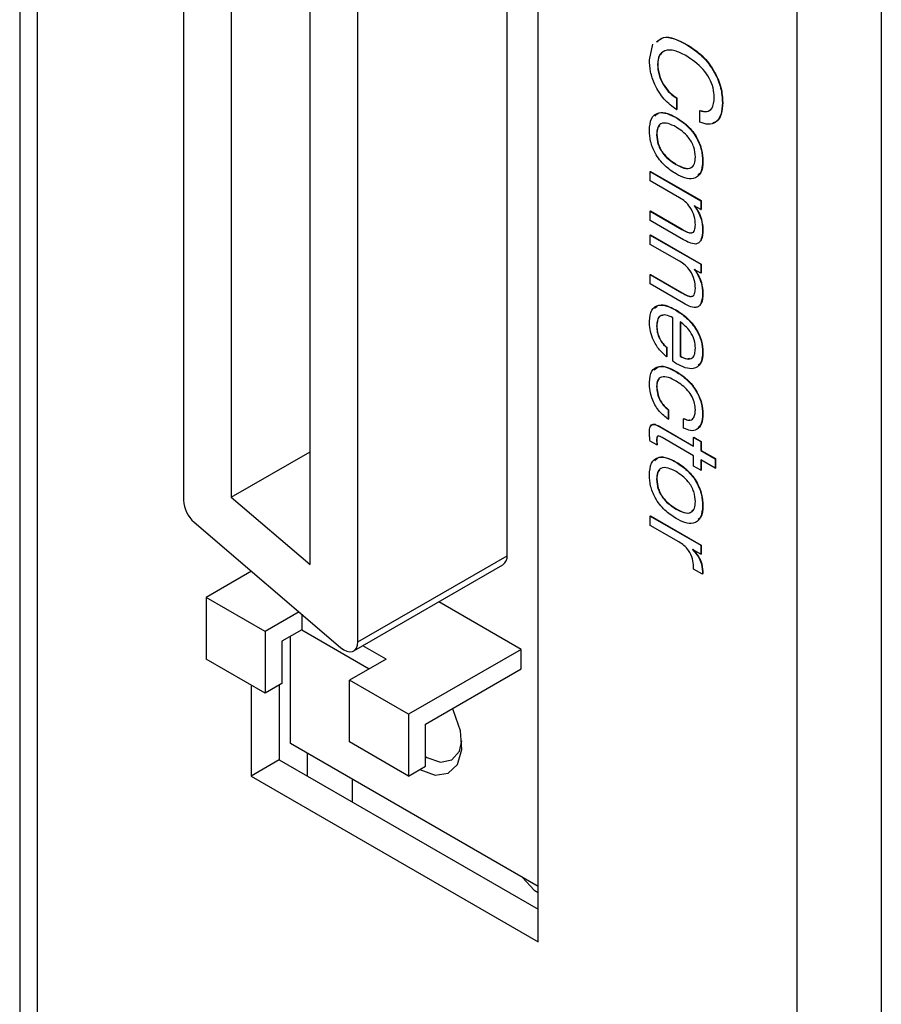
# Model space of a CAD drawing. Header units: millimetres. Extents: x 11 to 190, y 5 to 296.
# Tile 36 of 71: x 137 to 148, y 187 to 199. Entities that reach past the tile are written whole.
import ezdxf

# ---------------------------------------------------------------- set-up
doc = ezdxf.new("R2010")
doc.units = ezdxf.units.MM
doc.layers.add('標註文字', color=4, linetype='Continuous')

msp = doc.modelspace()

# ---------------------------------------------------------------- linework, layer by layer
for p, q in [((146.8861, 258.747), (146.8861, 180.3591)), ((147.9468, 258.747), (147.9468, 173.0102)), ((137.1205, 213.1472), (137.1205, 178.8271)), ((137.3402, 213.0204), (137.3402, 185.8698)), ((143.6334, 187.4218), (143.6334, 209.4684)), ((143.2445, 192.2742), (143.2445, 205.8407)), ((139.1786, 205.5107), (139.1786, 192.9715)), ((139.7797, 204.7782), (139.7797, 193.0101)), ((141.3707, 191.1924), (141.3707, 204.7589)), ((140.7696, 192.162), (140.7696, 204.4833)), ((139.7797, 193.0101), (140.7696, 193.5815)), ((139.7797, 193.0101), (140.7696, 192.162)), ((139.3139, 192.695), (141.1523, 191.1201)), ((141.3707, 191.1924), (143.2445, 192.2742)), ((141.3189, 191.078), (143.1927, 192.1597)), ((140.0328, 192.0791), (139.4615, 191.7493)), ((140.0272, 192.084), (140.0272, 192.0759)), ((140.2039, 191.3207), (139.4615, 191.7493)), ((139.4615, 191.7493), (139.4615, 190.9736)), ((143.4213, 191.0962), (142.3858, 191.6939)), ((140.6306, 191.567), (140.2039, 191.3207)), ((140.6636, 191.5388), (140.6636, 191.3411)), ((140.2039, 191.3207), (140.2039, 190.545)), ((140.6636, 191.3411), (140.4161, 191.1982)), ((140.5221, 189.9119), (140.5221, 191.2594)), ((140.6636, 191.3411), (141.5121, 190.8512)), ((140.4161, 191.1982), (140.4161, 190.6674)), ((141.7242, 190.9737), (141.4313, 191.1428)), ((143.4213, 191.0962), (142.0071, 190.2798)), ((143.4213, 190.8512), (143.4213, 191.0962)), ((140.2039, 190.545), (139.4615, 190.9736)), ((141.7242, 190.9737), (141.2646, 190.7084)), ((142.2192, 190.1573), (143.4213, 190.8512)), ((140.0272, 190.647), (140.0272, 189.5037)), ((140.4161, 190.6674), (140.2039, 190.545)), ((140.3807, 190.647), (140.3807, 189.7078)), ((142.0071, 190.2798), (141.2646, 190.7084)), ((141.2646, 189.9327), (141.2646, 190.7084)), ((142.0071, 190.2798), (142.0071, 189.5041)), ((142.2192, 189.6265), (142.2192, 190.1573)), ((143.6334, 188.1158), (140.5221, 189.9119)), ((142.0071, 189.5041), (141.2646, 189.9327)), ((140.7343, 189.7895), (140.7343, 189.5037)), ((140.3807, 189.7078), (140.0272, 189.5037)), ((140.3807, 189.7078), (143.6334, 187.83)), ((142.0071, 189.5041), (142.2192, 189.6265)), ((140.0272, 189.5037), (143.6334, 187.4218)), ((141.3, 189.4629), (141.3, 189.1771)), ((143.5835, 188.0689), (143.6334, 188.0384))]:
    msp.add_line(p, q)
at = {"flags": 128}
for points in [[(141.1523, 191.1201), (141.1919, 191.0915), (141.2316, 191.0733), (141.2693, 191.0663), (141.3032, 191.071), (141.3316, 191.087), (141.3529, 191.1135), (141.3662, 191.1493), (141.3707, 191.1924)], [(142.1485, 189.5855), (142.3401, 189.5162), (142.5058, 189.539), (142.6232, 189.6508), (142.6766, 189.8365), (142.6586, 190.071), (142.5717, 190.3226), (142.5571, 190.3523)], [(142.2192, 189.7492), (142.2369, 189.7386), (142.406, 189.6798), (142.5494, 189.7076), (142.6452, 189.8179), (142.6768, 189.9462)], [(143.4388, 188.2282), (143.4395, 188.2271), (143.5835, 188.0689)]]:
    msp.add_lwpolyline(points, dxfattribs=at)
for centre, radius, start, end in [((139.5699, 192.9916), 0.3918, 182.93433, 229.18837), ((143.1225, 192.2604), 0.1227, 304.87207, 6.44011)]:
    msp.add_arc(centre, radius, start, end)
at = {"layer": '標註文字'}
for p, q in [((145.0328, 198.5091), (145.0752, 198.703)), ((145.5053, 198.6951), (145.5089, 198.6972)), ((145.1347, 198.4476), (145.1383, 198.4496)), ((145.3727, 198.0258), (145.3763, 198.0279)), ((145.3727, 198.0258), (145.3727, 197.8819)), ((145.3763, 198.0279), (145.3763, 197.8839)), ((145.9506, 197.9688), (145.9542, 197.9709)), ((145.3727, 197.8819), (145.3763, 197.8839)), ((145.6673, 197.8688), (145.6709, 197.8709)), ((145.6673, 197.7249), (145.6673, 197.8688)), ((145.3674, 197.7803), (145.3709, 197.7823)), ((145.1234, 197.5664), (145.127, 197.5684)), ((145.3674, 197.1914), (145.3709, 197.1934)), ((145.7013, 197.2348), (145.7049, 197.2368)), ((145.0441, 197.1033), (145.0476, 197.1053)), ((145.0441, 196.9855), (145.0441, 197.1033)), ((145.0441, 197.1033), (145.6787, 196.7369)), ((145.0476, 197.1053), (145.6822, 196.739)), ((145.4126, 196.7728), (145.0441, 196.9855)), ((145.6787, 196.7369), (145.6822, 196.739)), ((145.6787, 196.7369), (145.6787, 196.6245)), ((145.6822, 196.739), (145.6822, 196.6265)), ((145.0441, 196.606), (145.0476, 196.608)), ((145.0441, 196.606), (145.4421, 196.3762)), ((145.0441, 196.4882), (145.0441, 196.606)), ((145.0476, 196.608), (145.4457, 196.3783)), ((145.6787, 196.6245), (145.5969, 196.6717)), ((145.6787, 196.6245), (145.6822, 196.6265)), ((145.4634, 196.2462), (145.0441, 196.4882)), ((145.0441, 196.305), (145.0476, 196.3071)), ((145.0441, 196.1873), (145.0441, 196.305)), ((145.0441, 196.305), (145.6787, 195.9387)), ((145.0476, 196.3071), (145.6822, 195.9407)), ((145.4421, 196.3762), (145.4457, 196.3783)), ((145.7013, 196.3722), (145.7049, 196.3742)), ((145.4126, 195.9746), (145.0441, 196.1873)), ((145.6787, 195.9387), (145.6822, 195.9407)), ((145.6787, 195.9387), (145.6787, 195.8262)), ((145.6822, 195.9407), (145.6822, 195.8283)), ((145.0441, 195.8078), (145.0476, 195.8098)), ((145.0476, 195.8098), (145.4457, 195.58)), ((145.6787, 195.8262), (145.5969, 195.8735)), ((145.6787, 195.8262), (145.6822, 195.8283)), ((145.0441, 195.8078), (145.4421, 195.578)), ((145.0441, 195.69), (145.0441, 195.8078)), ((145.4634, 195.448), (145.0441, 195.69)), ((145.4421, 195.578), (145.4457, 195.58)), ((145.7013, 195.5739), (145.7049, 195.576)), ((145.3603, 195.3635), (145.3639, 195.3656)), ((145.3274, 194.7178), (145.3274, 195.2641)), ((145.418, 195.2124), (145.418, 194.7806)), ((145.4216, 195.2145), (145.4216, 194.7826)), ((145.1234, 195.1603), (145.127, 195.1623)), ((145.2481, 194.8918), (145.2516, 194.8938)), ((145.2481, 194.8918), (145.2481, 194.774)), ((145.2516, 194.8938), (145.2516, 194.7761)), ((145.7013, 194.834), (145.7049, 194.836)), ((145.2481, 194.774), (145.2516, 194.7761)), ((145.418, 194.7806), (145.4216, 194.7826)), ((145.3644, 194.5891), (145.3679, 194.5912)), ((145.1234, 194.4017), (145.127, 194.4037)), ((145.2707, 194.1067), (145.2743, 194.1087)), ((145.2707, 194.1067), (145.2707, 193.9889)), ((145.2743, 194.1087), (145.2743, 193.9909)), ((145.2707, 193.9889), (145.2743, 193.9909)), ((145.4634, 193.9955), (145.4669, 193.9975)), ((145.4634, 193.8777), (145.4634, 193.9955)), ((145.7013, 194.0544), (145.7049, 194.0564)), ((145.1587, 193.8966), (145.1622, 193.8986)), ((145.1587, 193.8966), (145.588, 193.6487)), ((145.1622, 193.8986), (145.588, 193.6528)), ((145.1264, 193.6666), (145.0416, 193.7155)), ((145.1234, 193.7341), (145.127, 193.7362)), ((145.588, 193.5309), (145.1951, 193.7578)), ((145.588, 193.761), (145.5916, 193.763)), ((145.588, 193.6487), (145.588, 193.761)), ((145.588, 193.761), (145.6787, 193.7086)), ((145.5916, 193.763), (145.6822, 193.7107)), ((145.6787, 193.7086), (145.6822, 193.7107)), ((145.6787, 193.7086), (145.6787, 193.5964)), ((145.6822, 193.7107), (145.6822, 193.5984)), ((145.1264, 193.6666), (145.13, 193.6686)), ((145.6787, 193.5964), (145.6822, 193.5984)), ((145.6787, 193.5964), (145.86, 193.4917)), ((145.6822, 193.5984), (145.8635, 193.4937)), ((145.588, 193.4001), (145.588, 193.5309)), ((145.86, 193.3739), (145.6787, 193.4786)), ((145.6787, 193.4786), (145.6787, 193.3477)), ((145.6822, 193.4766), (145.6822, 193.3498)), ((145.86, 193.4917), (145.8635, 193.4937)), ((145.86, 193.4917), (145.86, 193.3739)), ((145.8635, 193.4937), (145.8635, 193.376)), ((145.3674, 193.4489), (145.3709, 193.451)), ((145.6787, 193.3477), (145.588, 193.4001)), ((145.6787, 193.3477), (145.6822, 193.3498)), ((145.86, 193.3739), (145.8635, 193.376)), ((145.1234, 193.235), (145.127, 193.2371)), ((145.3674, 192.8601), (145.3709, 192.8621)), ((145.7013, 192.9035), (145.7049, 192.9055)), ((145.0441, 192.7719), (145.0476, 192.774)), ((145.0441, 192.7719), (145.6787, 192.4056)), ((145.0441, 192.6542), (145.0441, 192.7719)), ((145.0476, 192.774), (145.6822, 192.4076)), ((145.4032, 192.4469), (145.0441, 192.6542)), ((145.6787, 192.2917), (145.5735, 192.3524)), ((145.6787, 192.4056), (145.6822, 192.4076)), ((145.6787, 192.4056), (145.6787, 192.2917)), ((145.6822, 192.4076), (145.6822, 192.2937)), ((145.6787, 192.2917), (145.6822, 192.2937)), ((145.6983, 192.0409), (145.5868, 192.1053)), ((145.6983, 192.0409), (145.7019, 192.043)), ((145.7013, 192.0719), (145.7049, 192.0739))]:
    msp.add_line(p, q, dxfattribs=at)
for points, knots in [([(145.1216, 198.7317), (145.1492, 198.7543), (145.243, 198.8312), (145.3967, 198.7514), (145.5053, 198.6951)], [0, 0, 0, 0, 0.293863, 1, 1, 1, 1]), ([(145.1251, 198.7337), (145.1527, 198.7563), (145.2465, 198.8332), (145.4003, 198.7535), (145.5089, 198.6972)], [0, 0, 0, 0, 0.293863, 1, 1, 1, 1]), ([(145.5053, 198.6951), (145.5692, 198.6532), (145.6966, 198.5695), (145.8521, 198.3653), (145.9396, 198.1489), (145.947, 198.0289), (145.9506, 197.9688)], [0, 0, 0, 0, 0.2805562, 0.5596713, 0.7795127, 1, 1, 1, 1]), ([(145.5089, 198.6972), (145.5727, 198.6552), (145.7002, 198.5716), (145.8556, 198.3673), (145.9432, 198.1509), (145.9505, 198.0309), (145.9542, 197.9709)], [0, 0, 0, 0, 0.2805562, 0.5596713, 0.7795127, 1, 1, 1, 1]), ([(145.4905, 198.5598), (145.4432, 198.584), (145.3488, 198.6325), (145.2285, 198.6334), (145.1464, 198.5701), (145.1386, 198.4884), (145.1347, 198.4476)], [0, 0, 0, 0, 0.2809408, 0.5606932, 0.7802819, 1, 1, 1, 1]), ([(145.1909, 198.5881), (145.1798, 198.5804), (145.1434, 198.5552), (145.1404, 198.4929), (145.1383, 198.4496)], [0, 0, 0, 0, 0.30724809, 1, 1, 1, 1]), ([(145.8487, 198.0367), (145.8463, 198.0749), (145.8416, 198.1512), (145.7898, 198.2778), (145.675, 198.4385), (145.5665, 198.5098), (145.4905, 198.5598)], [0, 0, 0, 0, 0.1871345, 0.3737909, 0.5608506, 1, 1, 1, 1]), ([(145.3727, 197.8819), (145.32, 197.9211), (145.2147, 197.9993), (145.1, 198.1835), (145.0404, 198.361), (145.0353, 198.4597), (145.0328, 198.5091)], [0, 0, 0, 0, 0.2798315, 0.5589253, 0.7792295, 1, 1, 1, 1]), ([(145.1347, 198.4476), (145.138, 198.4042), (145.1445, 198.3176), (145.2075, 198.1858), (145.2886, 198.0852), (145.3447, 198.0456), (145.3727, 198.0258)], [0, 0, 0, 0, 0.2799749, 0.559244, 0.779377, 1, 1, 1, 1]), ([(145.1383, 198.4496), (145.1415, 198.4063), (145.148, 198.3196), (145.2111, 198.1878), (145.2922, 198.0873), (145.3482, 198.0477), (145.3763, 198.0279)], [0, 0, 0, 0, 0.2799749, 0.559244, 0.779377, 1, 1, 1, 1]), ([(145.6673, 197.8688), (145.6969, 197.8612), (145.7561, 197.8461), (145.8355, 197.8963), (145.8437, 197.9835), (145.8487, 198.0367)], [0, 0, 0, 0, 0.2809599, 0.5610692, 1, 1, 1, 1]), ([(145.9506, 197.9688), (145.9475, 197.9165), (145.9411, 197.812), (145.8744, 197.7159), (145.7762, 197.6863), (145.7037, 197.712), (145.6673, 197.7249)], [0, 0, 0, 0, 0.2804322, 0.5598716, 0.7797609, 1, 1, 1, 1]), ([(145.9542, 197.9709), (145.9506, 197.9194), (145.9435, 197.8167), (145.8924, 197.7262), (145.8412, 197.716), (145.8287, 197.7135)], [0, 0, 0, 0, 0.4313277, 0.8611285, 1, 1, 1, 1]), ([(145.0328, 197.6195), (145.0368, 197.6733), (145.0448, 197.7805), (145.1375, 197.8516), (145.2539, 197.8391), (145.3295, 197.7999), (145.3674, 197.7803)], [0, 0, 0, 0, 0.28004021, 0.5584721, 0.77891647, 1, 1, 1, 1]), ([(145.1016, 197.7996), (145.1176, 197.8169), (145.1556, 197.8578), (145.2587, 197.8394), (145.3335, 197.8013), (145.3709, 197.7823)], [0, 0, 0, 0, 0.2675546, 0.6332472, 1, 1, 1, 1]), ([(145.6709, 197.8709), (145.7013, 197.8622), (145.7562, 197.8465), (145.7913, 197.877), (145.807, 197.8906)], [0, 0, 0, 0, 0.5537175, 1, 1, 1, 1]), ([(145.3674, 197.6625), (145.3335, 197.6802), (145.2659, 197.7154), (145.1784, 197.7147), (145.1291, 197.6556), (145.1253, 197.5962), (145.1234, 197.5664)], [0, 0, 0, 0, 0.2810374, 0.5600904, 0.7795518, 1, 1, 1, 1]), ([(145.1619, 197.6794), (145.1534, 197.6712), (145.1289, 197.6473), (145.1277, 197.5997), (145.127, 197.5684)], [0, 0, 0, 0, 0.3447519, 1, 1, 1, 1]), ([(145.3674, 197.7803), (145.4156, 197.7491), (145.5116, 197.6869), (145.6308, 197.5339), (145.694, 197.37), (145.6989, 197.2799), (145.7013, 197.2348)], [0, 0, 0, 0, 0.2807018, 0.5596083, 0.779362, 1, 1, 1, 1]), ([(145.3709, 197.7823), (145.4191, 197.7511), (145.5151, 197.6889), (145.6343, 197.536), (145.6975, 197.372), (145.7024, 197.2819), (145.7049, 197.2368)], [0, 0, 0, 0, 0.2807018, 0.5596083, 0.779362, 1, 1, 1, 1]), ([(145.3674, 197.0736), (145.3192, 197.1048), (145.223, 197.167), (145.1036, 197.32), (145.0402, 197.4841), (145.0352, 197.5743), (145.0328, 197.6195)], [0, 0, 0, 0, 0.2807083, 0.5596061, 0.7793728, 1, 1, 1, 1]), ([(145.1234, 197.5664), (145.1266, 197.5252), (145.1329, 197.443), (145.2255, 197.2846), (145.3135, 197.2268), (145.3674, 197.1914)], [0, 0, 0, 0, 0.2806528, 0.5597717, 1, 1, 1, 1]), ([(145.127, 197.5684), (145.1301, 197.5272), (145.1364, 197.445), (145.2291, 197.2866), (145.3171, 197.2288), (145.3709, 197.1934)], [0, 0, 0, 0, 0.2806528, 0.5597717, 1, 1, 1, 1]), ([(145.6107, 197.2851), (145.6077, 197.3263), (145.6016, 197.4086), (145.5101, 197.5685), (145.4216, 197.6268), (145.3674, 197.6625)], [0, 0, 0, 0, 0.2807824, 0.5599362, 1, 1, 1, 1]), ([(145.3674, 197.1914), (145.4011, 197.1739), (145.4681, 197.1391), (145.5557, 197.1379), (145.605, 197.1965), (145.6088, 197.2555), (145.6107, 197.2851)], [0, 0, 0, 0, 0.2810183, 0.5601598, 0.7795771, 1, 1, 1, 1]), ([(145.7013, 197.2348), (145.6973, 197.181), (145.6894, 197.0739), (145.597, 197.0026), (145.4808, 197.015), (145.4052, 197.0541), (145.3674, 197.0736)], [0, 0, 0, 0, 0.2801077, 0.5584719, 0.7788965, 1, 1, 1, 1]), ([(145.3709, 197.1934), (145.4041, 197.1766), (145.4703, 197.1429), (145.5506, 197.1349), (145.5735, 197.1685), (145.5798, 197.1777)], [0, 0, 0, 0, 0.4216331, 0.8404504, 1, 1, 1, 1]), ([(145.7049, 197.2368), (145.7036, 197.1792), (145.7019, 197.0974), (145.6538, 197.0675), (145.6396, 197.0586)], [0, 0, 0, 0, 0.7040772, 1, 1, 1, 1]), ([(145.6107, 196.4321), (145.6086, 196.4677), (145.6044, 196.5386), (145.5529, 196.6494), (145.4824, 196.728), (145.4359, 196.7578), (145.4126, 196.7728)], [0, 0, 0, 0, 0.28041628, 0.55890969, 0.77905089, 1, 1, 1, 1]), ([(145.5969, 196.6717), (145.6145, 196.6451), (145.6498, 196.5921), (145.693, 196.4856), (145.6982, 196.4152), (145.7013, 196.3722)], [0, 0, 0, 0, 0.2805885, 0.560786, 1, 1, 1, 1]), ([(145.6004, 196.6737), (145.6181, 196.6472), (145.6534, 196.5941), (145.6966, 196.4876), (145.7017, 196.4172), (145.7049, 196.3742)], [0, 0, 0, 0, 0.2805885, 0.560786, 1, 1, 1, 1]), ([(145.4421, 196.3762), (145.4857, 196.3514), (145.5403, 196.3203), (145.5888, 196.3402), (145.6077, 196.3732), (145.6095, 196.4085), (145.6107, 196.4321)], [0, 0, 0, 0, 0.4986213, 0.6238522, 0.7492806, 1, 1, 1, 1]), ([(145.4457, 196.3783), (145.491, 196.3497), (145.5377, 196.3202), (145.5693, 196.335), (145.5702, 196.3355)], [0, 0, 0, 0, 0.9706898, 1, 1, 1, 1]), ([(145.7013, 196.3722), (145.6985, 196.3244), (145.6945, 196.2577), (145.6553, 196.2032), (145.6286, 196.1952), (145.6153, 196.1912)], [0, 0, 0, 0, 0.5589656, 0.7795525, 1, 1, 1, 1]), ([(145.7049, 196.3742), (145.7034, 196.3245), (145.7016, 196.2631), (145.6726, 196.2294), (145.667, 196.2229)], [0, 0, 0, 0, 0.8091456, 1, 1, 1, 1]), ([(145.6153, 196.1912), (145.588, 196.1946), (145.539, 196.2006), (145.4866, 196.2322), (145.4634, 196.2462)], [0, 0, 0, 0, 0.5575008, 1, 1, 1, 1]), ([(145.6107, 195.6338), (145.6086, 195.6694), (145.6044, 195.7404), (145.5529, 195.8512), (145.4824, 195.9298), (145.4359, 195.9596), (145.4126, 195.9746)], [0, 0, 0, 0, 0.2804163, 0.5589097, 0.7790509, 1, 1, 1, 1]), ([(145.5969, 195.8735), (145.6145, 195.8469), (145.6498, 195.7938), (145.693, 195.6874), (145.6982, 195.6169), (145.7013, 195.5739)], [0, 0, 0, 0, 0.2805885, 0.560786, 1, 1, 1, 1]), ([(145.6004, 195.8755), (145.6181, 195.8489), (145.6534, 195.7959), (145.6966, 195.6894), (145.7017, 195.619), (145.7049, 195.576)], [0, 0, 0, 0, 0.2805885, 0.560786, 1, 1, 1, 1]), ([(145.4421, 195.578), (145.4857, 195.5532), (145.5403, 195.5221), (145.5888, 195.542), (145.6077, 195.575), (145.6095, 195.6103), (145.6107, 195.6338)], [0, 0, 0, 0, 0.4986213, 0.6238522, 0.7492806, 1, 1, 1, 1]), ([(145.4457, 195.58), (145.491, 195.5515), (145.5377, 195.522), (145.5693, 195.5368), (145.5702, 195.5372)], [0, 0, 0, 0, 0.9706898, 1, 1, 1, 1]), ([(145.7013, 195.5739), (145.6985, 195.5261), (145.6945, 195.4595), (145.6553, 195.405), (145.6286, 195.397), (145.6153, 195.393)], [0, 0, 0, 0, 0.55896562, 0.77955254, 1, 1, 1, 1]), ([(145.7049, 195.576), (145.7034, 195.5263), (145.7016, 195.4649), (145.6726, 195.4311), (145.667, 195.4247)], [0, 0, 0, 0, 0.8091456, 1, 1, 1, 1]), ([(145.6153, 195.393), (145.588, 195.3963), (145.539, 195.4024), (145.4866, 195.434), (145.4634, 195.448)], [0, 0, 0, 0, 0.5575008, 1, 1, 1, 1]), ([(145.0328, 195.2214), (145.0374, 195.2723), (145.0468, 195.374), (145.1411, 195.4323), (145.2518, 195.4198), (145.3241, 195.3823), (145.3603, 195.3635)], [0, 0, 0, 0, 0.2795804, 0.5583186, 0.7788834, 1, 1, 1, 1]), ([(145.0956, 195.3822), (145.1142, 195.3997), (145.1551, 195.438), (145.2564, 195.4204), (145.328, 195.3839), (145.3639, 195.3656)], [0, 0, 0, 0, 0.2961257, 0.6476231, 1, 1, 1, 1]), ([(145.3603, 195.3635), (145.4076, 195.3332), (145.502, 195.2727), (145.6221, 195.1291), (145.6926, 194.9681), (145.6984, 194.8787), (145.7013, 194.834)], [0, 0, 0, 0, 0.2808655, 0.560109, 0.7796799, 1, 1, 1, 1]), ([(145.3639, 195.3656), (145.4112, 195.3352), (145.5055, 195.2747), (145.6256, 195.1311), (145.6961, 194.9701), (145.702, 194.8808), (145.7049, 194.836)], [0, 0, 0, 0, 0.2808655, 0.560109, 0.7796799, 1, 1, 1, 1]), ([(145.2481, 194.774), (145.2129, 194.8057), (145.1426, 194.8689), (145.0725, 194.9995), (145.0374, 195.1202), (145.0343, 195.1876), (145.0328, 195.2214)], [0, 0, 0, 0, 0.2796217, 0.5589318, 0.7792497, 1, 1, 1, 1]), ([(145.3274, 195.2641), (145.2977, 195.2785), (145.2385, 195.3072), (145.1658, 195.2958), (145.1278, 195.2385), (145.1249, 195.1864), (145.1234, 195.1603)], [0, 0, 0, 0, 0.2806679, 0.5595209, 0.7793716, 1, 1, 1, 1]), ([(145.2047, 195.293), (145.1924, 195.2923), (145.1597, 195.2905), (145.1319, 195.2392), (145.1286, 195.188), (145.127, 195.1623)], [0, 0, 0, 0, 0.2293291, 0.6139841, 1, 1, 1, 1]), ([(145.6107, 194.8816), (145.6084, 194.9159), (145.6037, 194.9844), (145.551, 195.0893), (145.4843, 195.1639), (145.4401, 195.1962), (145.418, 195.2124)], [0, 0, 0, 0, 0.2799455, 0.5583961, 0.778927, 1, 1, 1, 1]), ([(145.1234, 195.1603), (145.1248, 195.1346), (145.1275, 195.0833), (145.1561, 195.0038), (145.1992, 194.9366), (145.2318, 194.9067), (145.2481, 194.8918)], [0, 0, 0, 0, 0.2802851, 0.5597093, 0.779697, 1, 1, 1, 1]), ([(145.127, 195.1623), (145.1283, 195.1366), (145.131, 195.0853), (145.1597, 195.0058), (145.2027, 194.9386), (145.2353, 194.9088), (145.2516, 194.8938)], [0, 0, 0, 0, 0.2802851, 0.5597093, 0.779697, 1, 1, 1, 1]), ([(145.7013, 194.834), (145.6973, 194.7823), (145.6894, 194.6791), (145.5969, 194.6154), (145.4845, 194.6304), (145.4118, 194.6684), (145.3754, 194.6875)], [0, 0, 0, 0, 0.2799476, 0.5582714, 0.7787936, 1, 1, 1, 1]), ([(145.418, 194.7806), (145.4464, 194.7664), (145.5029, 194.7383), (145.5723, 194.7502), (145.6067, 194.8069), (145.6094, 194.8567), (145.6107, 194.8816)], [0, 0, 0, 0, 0.28067319, 0.55935017, 0.77924035, 1, 1, 1, 1]), ([(145.7049, 194.836), (145.7038, 194.7801), (145.7024, 194.7037), (145.657, 194.6776), (145.6447, 194.6706)], [0, 0, 0, 0, 0.7307297, 1, 1, 1, 1]), ([(145.3754, 194.6875), (145.3664, 194.6925), (145.3503, 194.7015), (145.3344, 194.7128), (145.3274, 194.7178)], [0, 0, 0, 0, 0.5601637, 1, 1, 1, 1]), ([(145.4216, 194.7826), (145.4509, 194.7662), (145.4937, 194.7423), (145.5269, 194.7525), (145.5373, 194.7557)], [0, 0, 0, 0, 0.6845234, 1, 1, 1, 1]), ([(145.0328, 194.4548), (145.0377, 194.5057), (145.0474, 194.6072), (145.1444, 194.6618), (145.2559, 194.6456), (145.3282, 194.608), (145.3644, 194.5891)], [0, 0, 0, 0, 0.2794066, 0.5581135, 0.7787704, 1, 1, 1, 1]), ([(145.0933, 194.6111), (145.1136, 194.6291), (145.1567, 194.6671), (145.2604, 194.6463), (145.3321, 194.6096), (145.3679, 194.5912)], [0, 0, 0, 0, 0.30896828, 0.65403633, 1, 1, 1, 1]), ([(145.3644, 194.5891), (145.4119, 194.5584), (145.5065, 194.4972), (145.6253, 194.35), (145.693, 194.1885), (145.6986, 194.0991), (145.7013, 194.0544)], [0, 0, 0, 0, 0.2807471, 0.5598553, 0.7795529, 1, 1, 1, 1]), ([(145.3679, 194.5912), (145.4154, 194.5605), (145.51, 194.4993), (145.6289, 194.352), (145.6966, 194.1905), (145.7021, 194.1012), (145.7049, 194.0564)], [0, 0, 0, 0, 0.2807471, 0.5598553, 0.7795529, 1, 1, 1, 1]), ([(145.2707, 193.9889), (145.2321, 194.0188), (145.1549, 194.0784), (145.0743, 194.2173), (145.0374, 194.3467), (145.0343, 194.4188), (145.0328, 194.4548)], [0, 0, 0, 0, 0.2797416, 0.5585771, 0.7790162, 1, 1, 1, 1]), ([(145.3679, 194.4693), (145.3358, 194.4862), (145.2717, 194.5198), (145.1868, 194.5293), (145.1305, 194.4857), (145.1258, 194.4297), (145.1234, 194.4017)], [0, 0, 0, 0, 0.28124142, 0.56092272, 0.78016853, 1, 1, 1, 1]), ([(145.1541, 194.4912), (145.1496, 194.488), (145.1282, 194.4726), (145.1275, 194.4341), (145.127, 194.4037)], [0, 0, 0, 0, 0.2107273, 1, 1, 1, 1]), ([(145.6107, 194.109), (145.6092, 194.1351), (145.6062, 194.1873), (145.5724, 194.2741), (145.4948, 194.3859), (145.4202, 194.4349), (145.3679, 194.4693)], [0, 0, 0, 0, 0.1872772, 0.3739789, 0.5609792, 1, 1, 1, 1]), ([(145.1234, 194.4017), (145.1249, 194.3728), (145.1278, 194.3152), (145.1625, 194.225), (145.2148, 194.153), (145.2521, 194.1221), (145.2707, 194.1067)], [0, 0, 0, 0, 0.2804112, 0.5594712, 0.7794663, 1, 1, 1, 1]), ([(145.127, 194.4037), (145.1284, 194.3749), (145.1314, 194.3173), (145.1661, 194.227), (145.2184, 194.155), (145.2556, 194.1242), (145.2743, 194.1087)], [0, 0, 0, 0, 0.2804112, 0.5594712, 0.7794663, 1, 1, 1, 1]), ([(145.4634, 193.9955), (145.4871, 193.986), (145.5344, 193.9671), (145.5853, 193.9926), (145.6079, 194.0459), (145.6098, 194.0879), (145.6107, 194.109)], [0, 0, 0, 0, 0.2799883, 0.5585928, 0.7790255, 1, 1, 1, 1]), ([(145.7013, 194.0544), (145.6987, 194.012), (145.6935, 193.9275), (145.636, 193.8534), (145.5525, 193.8383), (145.4931, 193.8646), (145.4634, 193.8777)], [0, 0, 0, 0, 0.2805119, 0.559627, 0.7795352, 1, 1, 1, 1]), ([(145.4669, 193.9975), (145.4921, 193.9847), (145.5204, 193.9702), (145.5397, 193.9804), (145.5418, 193.9815)], [0, 0, 0, 0, 0.88942336, 1, 1, 1, 1]), ([(145.7049, 194.0564), (145.7035, 194.0124), (145.7012, 193.9387), (145.663, 193.901), (145.6477, 193.8858)], [0, 0, 0, 0, 0.5970274, 1, 1, 1, 1]), ([(145.0328, 193.8165), (145.0333, 193.8392), (145.0343, 193.8842), (145.0612, 193.9307), (145.1119, 193.9217), (145.143, 193.905), (145.1587, 193.8966)], [0, 0, 0, 0, 0.2816379, 0.5584461, 0.778506, 1, 1, 1, 1]), ([(145.0598, 193.9077), (145.0633, 193.9146), (145.0736, 193.9344), (145.1162, 193.9226), (145.1468, 193.9066), (145.1622, 193.8986)], [0, 0, 0, 0, 0.2075871, 0.6025068, 1, 1, 1, 1]), ([(145.0416, 193.7155), (145.0391, 193.7348), (145.0346, 193.7691), (145.0333, 193.802), (145.0328, 193.8165)], [0, 0, 0, 0, 0.5600706, 1, 1, 1, 1]), ([(145.1951, 193.7578), (145.1763, 193.769), (145.1528, 193.7831), (145.1318, 193.7745), (145.1243, 193.7597), (145.1238, 193.7443), (145.1234, 193.7341)], [0, 0, 0, 0, 0.4987633, 0.6236524, 0.7492242, 1, 1, 1, 1]), ([(145.1234, 193.7341), (145.1237, 193.7216), (145.1243, 193.6994), (145.1258, 193.6766), (145.1264, 193.6666)], [0, 0, 0, 0, 0.5599777, 1, 1, 1, 1]), ([(145.1453, 193.7797), (145.142, 193.7787), (145.1351, 193.7765), (145.1279, 193.7615), (145.1273, 193.7463), (145.127, 193.7362)], [0, 0, 0, 0, 0.2343427, 0.4898112, 1, 1, 1, 1]), ([(145.127, 193.7362), (145.1273, 193.7237), (145.1278, 193.7014), (145.1293, 193.6786), (145.13, 193.6686)], [0, 0, 0, 0, 0.5599777, 1, 1, 1, 1]), ([(145.0328, 193.2882), (145.0368, 193.342), (145.0448, 193.4492), (145.1375, 193.5203), (145.2539, 193.5078), (145.3295, 193.4686), (145.3674, 193.4489)], [0, 0, 0, 0, 0.2800402, 0.5584721, 0.7789165, 1, 1, 1, 1]), ([(145.1016, 193.4683), (145.1176, 193.4856), (145.1556, 193.5265), (145.2587, 193.5081), (145.3335, 193.47), (145.3709, 193.451)], [0, 0, 0, 0, 0.2675546, 0.6332472, 1, 1, 1, 1]), ([(145.3674, 193.3312), (145.3335, 193.3488), (145.2659, 193.384), (145.1784, 193.3834), (145.1291, 193.3243), (145.1253, 193.2648), (145.1234, 193.235)], [0, 0, 0, 0, 0.2810374, 0.5600904, 0.7795518, 1, 1, 1, 1]), ([(145.1619, 193.3481), (145.1534, 193.3399), (145.1289, 193.316), (145.1277, 193.2683), (145.127, 193.2371)], [0, 0, 0, 0, 0.3447519, 1, 1, 1, 1]), ([(145.3674, 193.4489), (145.4156, 193.4177), (145.5116, 193.3556), (145.6308, 193.2026), (145.694, 193.0386), (145.6989, 192.9486), (145.7013, 192.9035)], [0, 0, 0, 0, 0.2807018, 0.5596083, 0.779362, 1, 1, 1, 1]), ([(145.3709, 193.451), (145.4191, 193.4198), (145.5151, 193.3576), (145.6343, 193.2046), (145.6975, 193.0407), (145.7024, 192.9506), (145.7049, 192.9055)], [0, 0, 0, 0, 0.2807018, 0.5596083, 0.779362, 1, 1, 1, 1]), ([(145.3674, 192.7423), (145.3192, 192.7735), (145.223, 192.8356), (145.1036, 192.9886), (145.0402, 193.1528), (145.0352, 193.243), (145.0328, 193.2882)], [0, 0, 0, 0, 0.2807083, 0.5596061, 0.7793728, 1, 1, 1, 1]), ([(145.1234, 193.235), (145.1266, 193.1938), (145.1329, 193.1117), (145.2255, 192.9532), (145.3135, 192.8954), (145.3674, 192.8601)], [0, 0, 0, 0, 0.2806528, 0.5597717, 1, 1, 1, 1]), ([(145.127, 193.2371), (145.1301, 193.1959), (145.1364, 193.1137), (145.2291, 192.9553), (145.3171, 192.8975), (145.3709, 192.8621)], [0, 0, 0, 0, 0.2806528, 0.5597717, 1, 1, 1, 1]), ([(145.6107, 192.9537), (145.6077, 192.995), (145.6016, 193.0773), (145.5101, 193.2372), (145.4216, 193.2955), (145.3674, 193.3312)], [0, 0, 0, 0, 0.28078244, 0.55993619, 1, 1, 1, 1]), ([(145.3674, 192.8601), (145.4011, 192.8426), (145.4681, 192.8078), (145.5557, 192.8066), (145.605, 192.8652), (145.6088, 192.9242), (145.6107, 192.9537)], [0, 0, 0, 0, 0.2810183, 0.5601598, 0.7795771, 1, 1, 1, 1]), ([(145.7013, 192.9035), (145.6973, 192.8497), (145.6894, 192.7426), (145.597, 192.6713), (145.4808, 192.6836), (145.4052, 192.7227), (145.3674, 192.7423)], [0, 0, 0, 0, 0.2801077, 0.5584719, 0.7788965, 1, 1, 1, 1]), ([(145.3709, 192.8621), (145.4041, 192.8452), (145.4703, 192.8116), (145.5506, 192.8035), (145.5735, 192.8371), (145.5798, 192.8464)], [0, 0, 0, 0, 0.4216331, 0.8404504, 1, 1, 1, 1]), ([(145.7049, 192.9055), (145.7036, 192.8479), (145.7019, 192.766), (145.6538, 192.7361), (145.6396, 192.7273)], [0, 0, 0, 0, 0.7040772, 1, 1, 1, 1]), ([(145.588, 192.1347), (145.5862, 192.1675), (145.5826, 192.233), (145.5337, 192.3355), (145.4676, 192.406), (145.4247, 192.4332), (145.4032, 192.4469)], [0, 0, 0, 0, 0.2805484, 0.5586388, 0.7788693, 1, 1, 1, 1]), ([(145.5735, 192.3524), (145.5934, 192.3301), (145.6331, 192.2856), (145.69, 192.1851), (145.697, 192.1148), (145.7013, 192.0719)], [0, 0, 0, 0, 0.281482, 0.562056, 1, 1, 1, 1]), ([(145.577, 192.3545), (145.5969, 192.3322), (145.6367, 192.2877), (145.6935, 192.1871), (145.7006, 192.1168), (145.7049, 192.0739)], [0, 0, 0, 0, 0.281482, 0.562056, 1, 1, 1, 1]), ([(145.5868, 192.1053), (145.5873, 192.1106), (145.5882, 192.1201), (145.5881, 192.1302), (145.588, 192.1347)], [0, 0, 0, 0, 0.5597857, 1, 1, 1, 1]), ([(145.7013, 192.0719), (145.7015, 192.0656), (145.7017, 192.0544), (145.6994, 192.045), (145.6983, 192.0409)], [0, 0, 0, 0, 0.5606208, 1, 1, 1, 1]), ([(145.7049, 192.0739), (145.705, 192.0677), (145.7053, 192.0564), (145.7029, 192.0471), (145.7019, 192.043)], [0, 0, 0, 0, 0.5606208, 1, 1, 1, 1])]:
    msp.add_open_spline(points, degree=3, knots=knots, dxfattribs=at)

doc.saveas('drawing.dxf')
